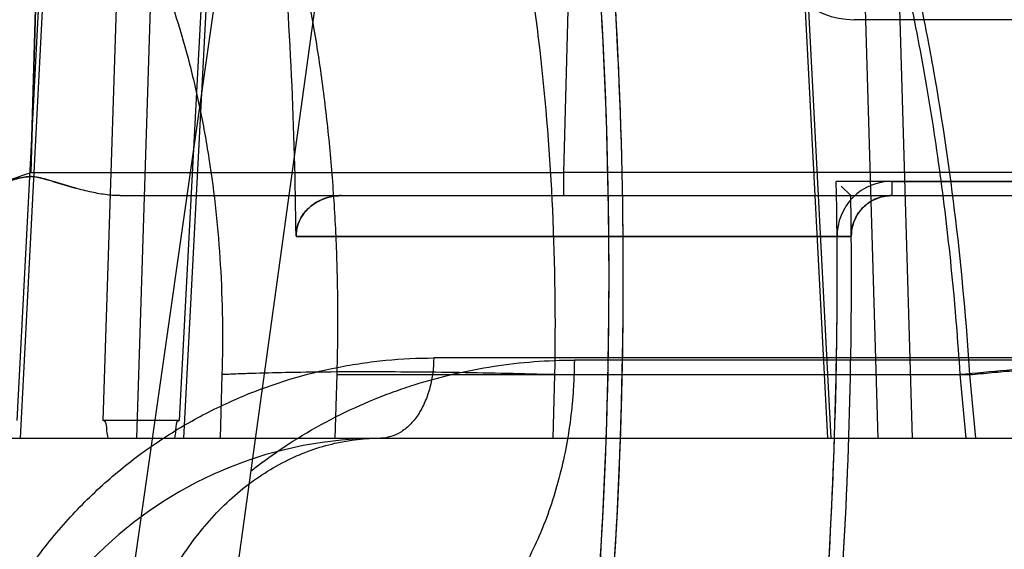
# Model space of a CAD drawing. Header units: millimetres. Extents: x 0 to 297, y 0 to 210.
# Tile 210 of 256: x 56.6211 to 56.7308, y 161.1932 to 161.2522. Entities that reach past the tile are written whole.
import ezdxf

# ---------------------------------------------------------------- set-up
doc = ezdxf.new("R2010")
doc.units = ezdxf.units.MM
doc.header["$LTSCALE"] = 16.335
doc.layers.get('0').update_dxf_attribs({"linetype": 'CONTINUOUS'})
for name, color, linetype in [('AXES_REF', 7, 'CONTINUOUS'), ('INTFCLR_1', 7, 'CONTINUOUS'), ('INTFCLR_144815', 7, 'CONTINUOUS'), ('INTFCLR_72935', 7, 'CONTINUOUS')]:
    doc.layers.add(name, color=color, linetype=linetype)

msp = doc.modelspace()

# ---------------------------------------------------------------- linework, layer by layer
at = {"color": 7, "linetype": 'Continuous'}
for radius in [8.7262453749, 8.7255, 8.6696226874]:
    msp.add_circle((57.5376079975, 154.4105885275), radius, dxfattribs=at)
msp.add_arc((57.5376079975, 154.4105885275), 8.64, 278.2771290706, 261.7228709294, dxfattribs=at)
at = {"layer": 'AXES_REF', "color": 9, "linetype": 'Continuous'}
msp.add_circle((57.5376079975, 154.4105885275), 7.9600610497, dxfattribs=at)
at = {"layer": 'INTFCLR_1', "color": 6, "linetype": 'Continuous'}
for p, q in [((56.8035955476, 161.2521754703), (56.7140429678, 161.2521754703)), ((56.718232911, 161.2341754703), (56.84738743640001, 161.2341754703)), ((56.65696426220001, 161.2325885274), (56.9793563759, 161.2325885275)), ((56.65189339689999, 161.2280516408), (56.7137330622, 161.2280516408)), ((56.71373306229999, 161.2280516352), (56.7121461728, 161.2280386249))]:
    msp.add_line(p, q, dxfattribs=at)
at = {"layer": 'INTFCLR_1', "color": 9, "linetype": 'Continuous'}
msp.add_line((56.718232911, 161.2341754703), (56.718232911, 161.2325885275), dxfattribs=at)
at = {"layer": 'INTFCLR_1', "color": 6, "linetype": 'Continuous'}
for centre, radius, start, end in [((56.1693563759, 161.2235885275), 0.5189819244, 356.0148208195, 7.6295115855), ((56.1693563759, 161.2235885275), 0.5173949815, 356.0073324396, 7.6295171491), ((56.1693563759, 161.2235885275), 0.4825576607, 0.5335911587, 4.7748100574), ((56.7140429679, 161.2611754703), 0.009000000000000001, 183.9475263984, 269.9999990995), ((56.718232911, 161.2280885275), 0.0060869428, 90.0000042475, 180.4697367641), ((56.1693563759, 161.2235885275), 0.5428080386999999, 356.0547102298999, 0.4697326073), ((56.1693563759, 161.2235885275), 0.5443949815, 356.0559919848, 0.4697326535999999)]:
    msp.add_arc(centre, radius, start, end, dxfattribs=at)
for points, knots in [([(56.6518927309, 161.2280824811), (56.6518896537, 161.2287478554), (56.65219452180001, 161.229908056), (56.6532263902, 161.231235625), (56.65475340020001, 161.2322847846), (56.6561305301, 161.2325885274), (56.65696426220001, 161.2325885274)], [0, 0, 0, 0, 0.2670217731, 0.4577259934, 0.6654179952, 1, 1, 1, 1]), ([(56.718232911, 161.2325885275), (56.71771631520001, 161.2325885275), (56.71668617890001, 161.2324093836), (56.7153198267, 161.2316333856), (56.7141052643, 161.2302333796), (56.713729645, 161.2288852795), (56.713732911, 161.2280885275)], [0, 0, 0, 0, 0.2208744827, 0.4366924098, 0.6593397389, 1, 1, 1, 1])]:
    msp.add_open_spline(points, degree=3, knots=knots, dxfattribs=at)
at = {"layer": 'INTFCLR_144815', "color": 9, "linetype": 'Continuous'}
for p, q in [((56.5741935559, 160.7740740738), (56.73740383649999, 161.9152143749)), ((56.5799376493, 160.7167535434), (56.6617574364, 161.3096670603)), ((56.6304163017, 161.2075519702), (56.6334836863, 161.3034266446)), ((56.63715944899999, 161.3011941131), (56.6341051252, 161.2055885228)), ((56.7064478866, 161.2947676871), (56.7110732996, 161.2055885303)), ((56.7068234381, 161.2948618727), (56.7114576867, 161.2055885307)), ((56.7167338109, 161.20558853), (56.7141986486, 161.2903636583)), ((56.72054873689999, 161.2055885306), (56.7180144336, 161.2904578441)), ((56.6429893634, 161.2859637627), (56.6388786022, 161.2075519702)), ((56.63939505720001, 161.2055885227), (56.64354289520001, 161.2846398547)), ((56.62084757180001, 161.2075519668), (56.6245076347, 161.2786410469)), ((56.624928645, 161.2785468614), (56.621168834, 161.2055885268)), ((56.6824945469, 161.2652408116), (56.68166402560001, 161.2351472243)), ((56.6223508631, 161.2351472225), (56.68166402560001, 161.2351472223)), ((56.68166402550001, 161.2351472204), (56.68166402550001, 161.2325885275)), ((56.7352918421, 161.2351472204), (56.68166402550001, 161.2351472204)), ((56.6322923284, 161.2325885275), (56.9766563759, 161.2325885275)), ((56.8841295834, 161.2145099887), (56.6672260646, 161.2145099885)), ((56.9063734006, 161.2142743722), (56.6828875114, 161.2142743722)), ((56.6564630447, 161.2126538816), (56.72689836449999, 161.2126538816)), ((56.68068439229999, 161.2126537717), (56.6804895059, 161.2055885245)), ((56.7265291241, 161.2055885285), (56.7258581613, 161.2126538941)), ((56.7268985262, 161.2126538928), (56.72756894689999, 161.205588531)), ((55.4197597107, 161.2055885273), (56.8759939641, 161.2055885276))]:
    msp.add_line(p, q, dxfattribs=at)
at = {"layer": 'INTFCLR_144815', "color": 6, "linetype": 'Continuous'}
for p, q in [((56.6223508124, 161.2351472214), (56.6232356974, 161.2652414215)), ((56.6232356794, 161.2652408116), (56.6223508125, 161.235147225)), ((56.6273191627, 161.2334219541), (56.6248748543, 161.2341543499)), ((56.6436455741, 161.2126539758), (56.6434426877, 161.2055885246)), ((56.6562584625, 161.2055885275), (56.6564630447, 161.2126538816)), ((56.6388786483, 161.2075519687), (56.6304163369, 161.2075519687))]:
    msp.add_line(p, q, dxfattribs=at)
at = {"layer": 'INTFCLR_144815', "color": 7, "linetype": 'Continuous'}
for p, q in [((56.6235502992, 161.2345294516), (56.6243639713, 161.2343072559)), ((56.62481584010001, 161.2341723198), (56.6273191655, 161.2334219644))]:
    msp.add_line(p, q, dxfattribs=at)
at = {"layer": 'INTFCLR_144815', "color": 9, "linetype": 'Continuous'}
msp.add_arc((56.6613195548, 161.1605885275), 0.045, 90.0000000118, 176.0000000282, dxfattribs=at)
for points, knots in [([(56.7258579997, 161.2126538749), (56.7256194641, 161.2164185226), (56.7251638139, 161.2220401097), (56.7243589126, 161.2294710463), (56.72344379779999, 161.2366921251), (56.7220887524, 161.2454619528), (56.72011370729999, 161.2556619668), (56.7181755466, 161.2638869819), (56.7166622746, 161.269481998), (56.7157631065, 161.2725949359), (56.7144155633, 161.2770660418), (56.7122797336, 161.2834822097), (56.7091150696, 161.2915983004), (56.7062323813, 161.2979378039), (56.704087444, 161.3021317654), (56.7028460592, 161.3044213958), (56.7010161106, 161.3076687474), (56.69819159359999, 161.3122362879), (56.6929673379, 161.3194561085), (56.6879048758, 161.3249820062), (56.6832528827, 161.3289700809), (56.6804127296, 161.3311768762), (56.6782406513, 161.3326379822), (56.67682885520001, 161.3334944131)], [0, 0, 0, 0, 0.0839822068, 0.1255314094, 0.166399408, 0.2460266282, 0.3230456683, 0.3976498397, 0.43409919, 0.4520761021, 0.4697861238, 0.5380636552, 0.6025619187, 0.6636457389, 0.6930137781, 0.7074212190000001, 0.7216279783, 0.7760004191, 0.8268564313, 0.9199491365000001, 0.9418203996, 0.9632373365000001, 1, 1, 1, 1]), ([(56.65034751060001, 161.3239897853), (56.6526665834, 161.3215796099), (56.6559784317, 161.3175410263), (56.6594377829, 161.3123449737), (56.6614422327, 161.3089825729), (56.66452985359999, 161.3033921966), (56.6677036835, 161.2963700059), (56.6703873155, 161.288953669), (56.67185622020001, 161.2843742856), (56.6740340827, 161.2769834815), (56.676126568, 161.2679532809), (56.6777163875, 161.2586560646), (56.6785122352, 161.2530619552), (56.6795931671, 161.2443135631), (56.6806434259, 161.2308347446), (56.6807969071, 161.2187726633), (56.6806843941, 161.2126538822)], [0, 0, 0, 0, 0.0850352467, 0.1321993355, 0.1586374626, 0.184533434, 0.2945491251, 0.3540148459, 0.3850058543, 0.4168022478, 0.5498956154, 0.6203095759, 0.6565717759, 0.6935412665, 0.8444107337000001, 1, 1, 1, 1]), ([(56.69395274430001, 161.3192750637), (56.6948574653, 161.3181756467), (56.6962857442, 161.3163432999), (56.69817552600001, 161.3137107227), (56.7009543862, 161.3095938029), (56.703393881, 161.3054558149), (56.7071838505, 161.2982604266), (56.7097149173, 161.2926816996), (56.7121140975, 161.2865947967), (56.7137337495, 161.2822273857), (56.7164575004, 161.274150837), (56.7191256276, 161.2644986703), (56.7211010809, 161.2557280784), (56.72215777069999, 161.2504727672), (56.7236681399, 161.2423122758), (56.72551244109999, 161.2297233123), (56.7265341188, 161.2184141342), (56.7268984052, 161.2126538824)], [0, 0, 0, 0, 0.037731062, 0.0615327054, 0.0858667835, 0.1693452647, 0.1886175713, 0.301387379, 0.3313841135, 0.3620034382, 0.4248151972, 0.5572078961, 0.6271273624, 0.6630327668, 0.6992546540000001, 0.8470480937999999, 1, 1, 1, 1]), ([(56.7180141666, 161.2904579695), (56.7189965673, 161.2899678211), (56.7232018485, 161.287741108), (56.7287436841, 161.2840095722), (56.734426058, 161.2791118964), (56.7374815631, 161.2760282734), (56.7394548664, 161.273836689), (56.7407719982, 161.2723160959), (56.7430326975, 161.2695499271), (56.7460886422, 161.26534851), (56.7494630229, 161.2599328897), (56.7517550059, 161.2556194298), (56.7531959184, 161.2526179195), (56.7541485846, 161.2505467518), (56.755746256, 161.2468365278), (56.7577983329, 161.2413658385), (56.7598923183, 161.2345589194), (56.76132796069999, 161.2286951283), (56.76229322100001, 161.2238711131), (56.7631374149, 161.2189224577), (56.7636140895, 161.2151684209), (56.7638617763, 161.2126538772)], [0, 0, 0, 0, 0.0349656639, 0.1515158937, 0.2116583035, 0.2737159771, 0.2895989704, 0.3055789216, 0.337781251, 0.4033508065, 0.4708757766, 0.5408433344, 0.5587814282, 0.5769111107, 0.613445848, 0.6874148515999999, 0.7628661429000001, 0.8401335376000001, 0.8795657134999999, 0.9195289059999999, 1, 1, 1, 1]), ([(56.6245076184, 161.278641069), (56.6250117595, 161.2780553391), (56.62598177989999, 161.2768824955), (56.6287977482, 161.2732096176), (56.6317357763, 161.2685399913), (56.6342418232, 161.2635372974), (56.63560049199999, 161.2604742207), (56.6375925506, 161.2555825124), (56.6395215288, 161.2495624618), (56.6409859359, 161.2433303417), (56.6417140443, 161.2395956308), (56.6426966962, 161.2337764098), (56.64364539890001, 161.224789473), (56.6437624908, 161.216732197), (56.6436455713, 161.2126538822)], [0, 0, 0, 0, 0.0330260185, 0.0650214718, 0.1977633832, 0.2678561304, 0.3040333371, 0.3409350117, 0.4935538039, 0.5734544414, 0.6144424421, 0.6561400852, 0.8256420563, 1, 1, 1, 1]), ([(56.6157334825, 161.1785885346), (56.6159480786, 161.1791854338), (56.61657156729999, 161.180827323), (56.6177192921, 161.1834547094), (56.61972784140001, 161.1873651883), (56.6220574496, 161.1910376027), (56.6246691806, 161.194432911), (56.6273999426, 161.1975868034), (56.6310694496, 161.2011481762), (56.6350534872, 161.2042395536), (56.6383640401, 161.2063934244), (56.6416898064, 161.2083171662), (56.6475817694, 161.2111340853), (56.6538150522, 161.2130221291), (56.65920571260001, 161.2139477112), (56.662764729, 161.2143804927), (56.66544543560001, 161.2145077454), (56.6672260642, 161.2145099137)], [0, 0, 0, 0, 0.0284645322, 0.0787984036, 0.1285671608, 0.2256500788, 0.273394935, 0.320708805, 0.412764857, 0.5023490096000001, 0.5465190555, 0.5899295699, 0.6746804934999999, 0.8391693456, 0.8798035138, 0.9200937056, 1, 1, 1, 1]), ([(56.6672260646, 161.2145099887), (56.667219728, 161.213403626), (56.6670108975, 161.2117228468), (56.6662935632, 161.2096270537), (56.6655435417, 161.208205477), (56.6646071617, 161.2070415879), (56.6632846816, 161.2059689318), (56.6620703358, 161.2055885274), (56.6613195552, 161.2055885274)], [0, 0, 0, 0, 0.2834728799, 0.4278467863, 0.5659689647, 0.6932177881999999, 0.8076377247, 1, 1, 1, 1]), ([(56.76386177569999, 161.2126538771), (56.7646733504, 161.2127991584), (56.76616008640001, 161.2130798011), (56.7679116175, 161.2134602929), (56.7690701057, 161.2137688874), (56.7697226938, 161.2139676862), (56.7702127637, 161.2141686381), (56.7705216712, 161.214317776), (56.7707073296, 161.2145517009), (56.7704920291, 161.2147647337), (56.7701365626, 161.2148552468), (56.7695580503, 161.2149723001), (56.7687533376, 161.2150483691), (56.7672191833, 161.2151406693), (56.764750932, 161.2151687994), (56.7611897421, 161.215108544), (56.7569248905, 161.2149511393), (56.7521182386, 161.2147049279), (56.7451410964, 161.214271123), (56.7363446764, 161.2136055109), (56.7292983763, 161.212979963), (56.7258579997, 161.2126538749)], [0, 0, 0, 0, 0.0474327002, 0.08702920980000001, 0.1031164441, 0.1163299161, 0.1264001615, 0.1331502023, 0.136904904, 0.1405827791, 0.1475406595, 0.1586407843, 0.1741697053, 0.1941272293, 0.2469955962, 0.3161509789, 0.3990162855, 0.4925111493, 0.5930368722, 0.8011854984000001, 1, 1, 1, 1]), ([(56.7268984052, 161.2126538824), (56.7277272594, 161.21273238), (56.7294084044, 161.2128891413), (56.7328494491, 161.2131998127), (56.7390663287, 161.21373178), (56.7461770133, 161.2142693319), (56.7531525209, 161.2147025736), (56.7579583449, 161.2149484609), (56.7622228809, 161.2151056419), (56.765784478, 161.2151658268), (56.7682534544, 161.2151376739), (56.7697887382, 161.2150455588), (56.7705943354, 161.2149694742), (56.77117446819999, 161.2148527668), (56.77153030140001, 161.2147619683), (56.7717478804, 161.21455053), (56.77156480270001, 161.2143156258), (56.77125669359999, 161.2141669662), (56.7707687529, 161.2139661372), (56.7701178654, 161.2137676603), (56.7689619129, 161.2134593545), (56.7672133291, 161.2130793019), (56.7657289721, 161.2127989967), (56.7649185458, 161.2126538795)], [0, 0, 0, 0, 0.0479129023, 0.0971672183, 0.1988326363, 0.4069923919, 0.5075252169, 0.6010316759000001, 0.6839158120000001, 0.7530992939, 0.8060063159, 0.8259868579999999, 0.8415409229, 0.85266775, 0.8596520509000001, 0.8633462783, 0.8670826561, 0.8738036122, 0.8838427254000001, 0.8970247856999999, 0.9130811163, 0.9526192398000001, 1, 1, 1, 1]), ([(56.6468920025, 161.2019414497), (56.6472714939, 161.2022400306), (56.6502243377, 161.2045025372), (56.6547659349, 161.2073135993), (56.6598751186, 161.209649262), (56.6628204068, 161.2107822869), (56.66718774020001, 161.2122620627), (56.6738524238, 161.2138176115), (56.6798963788, 161.2142720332), (56.6828875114, 161.2142743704)], [0, 0, 0, 0, 0.0374033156, 0.2881626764, 0.4111685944, 0.4722081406, 0.5325245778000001, 0.7683059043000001, 1, 1, 1, 1]), ([(56.6828875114, 161.2142743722), (56.682884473, 161.2137417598), (56.682862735, 161.2126680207), (56.6827549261, 161.2104932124), (56.6824931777, 161.2077346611), (56.6819661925, 161.204411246), (56.6809677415, 161.2000092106), (56.6791797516, 161.1947404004), (56.6761798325, 161.1890599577), (56.6724675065, 161.1843951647), (56.6682578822, 161.1810075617), (56.6638254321, 161.1790212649), (56.6607902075, 161.1785885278), (56.6593557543, 161.1785885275)], [0, 0, 0, 0, 0.0340774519, 0.0687006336, 0.1393008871, 0.2112464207, 0.2838353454, 0.4279363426, 0.5658356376, 0.6928549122, 0.8067642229, 0.908222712, 1, 1, 1, 1]), ([(56.6806843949, 161.2126538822), (56.6789218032, 161.212702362), (56.6753832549, 161.2127887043), (56.67009404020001, 161.2128848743), (56.66488360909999, 161.2129445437), (56.6584327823, 161.2129714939), (56.65246096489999, 161.2129285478), (56.6476072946, 161.2128098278), (56.6455041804, 161.2127352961), (56.6444181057, 161.2126901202), (56.6438990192, 161.2126661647), (56.6436455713, 161.2126538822)], [0, 0, 0, 0, 0.1427901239, 0.2866376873, 0.4283932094, 0.5647584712, 0.8090344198, 0.911972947, 0.9579193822, 0.9794514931, 1, 1, 1, 1]), ([(56.6327606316, 161.1708489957), (56.6328202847, 161.1729916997), (56.6332526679, 161.1773660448), (56.6348807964, 161.1838283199), (56.63756185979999, 161.1900184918), (56.6412387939, 161.195542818), (56.6457358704, 161.2000506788), (56.6507802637, 161.2032955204), (56.6560405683, 161.2051808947), (56.6596079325, 161.2055885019), (56.6613193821, 161.2055885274)], [0, 0, 0, 0, 0.1297853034, 0.2650928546, 0.4019477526, 0.5362419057, 0.6645323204, 0.7847508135, 0.8963762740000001, 1, 1, 1, 1])]:
    msp.add_open_spline(points, degree=3, knots=knots, dxfattribs=at)
at = {"layer": 'INTFCLR_144815', "color": 6, "linetype": 'Continuous'}
for points, knots in [([(56.6564630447, 161.2126538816), (56.656531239, 161.2150095), (56.6565901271, 161.2197110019), (56.6564423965, 161.2267391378), (56.656056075, 161.233705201), (56.6554295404, 161.2405872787), (56.6545612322, 161.2473661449), (56.6534479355, 161.254028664), (56.6520867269, 161.260553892), (56.6504718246, 161.2669327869), (56.6485963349, 161.2731523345), (56.64645035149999, 161.2792037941), (56.644825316, 161.2831364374), (56.64396525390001, 161.2850665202)], [0, 0, 0, 0, 0.09544020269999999, 0.1903798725, 0.2846433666, 0.3779344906, 0.4701898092, 0.5613594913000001, 0.6514315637, 0.7400675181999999, 0.8277651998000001, 0.9144240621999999, 1, 1, 1, 1]), ([(56.62235082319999, 161.2351472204), (56.6217323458, 161.2349283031), (56.6205583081, 161.2345082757), (56.618868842, 161.2339519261), (56.61733783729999, 161.2334937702), (56.6159531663, 161.2331395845), (56.61470855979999, 161.2328806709), (56.6135952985, 161.232706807), (56.6126020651, 161.2326108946), (56.6119783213, 161.232588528), (56.6116854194, 161.2325885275)], [0, 0, 0, 0, 0.1786246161, 0.3394694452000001, 0.4842185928, 0.6136408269, 0.7284732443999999, 0.8302063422, 0.9202542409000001, 1, 1, 1, 1]), ([(56.63096941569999, 161.2055885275), (56.6309280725, 161.2058654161), (56.6307636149, 161.2064188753), (56.6308190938, 161.2075518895), (56.6304163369, 161.2075519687)], [0, 0, 0, 0, 0.4100659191, 1, 1, 1, 1]), ([(56.6383977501, 161.2055885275), (56.6384318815, 161.2058801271), (56.6385791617, 161.2064225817), (56.63849554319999, 161.2075519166), (56.6388786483, 161.2075519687)], [0, 0, 0, 0, 0.4338589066, 1, 1, 1, 1])]:
    msp.add_open_spline(points, degree=3, knots=knots, dxfattribs=at)
at = {"layer": 'INTFCLR_144815', "color": 7, "linetype": 'Continuous'}
for points, knots in [([(56.6248157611, 161.2341723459), (56.6245028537, 161.2342714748), (56.62390438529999, 161.2344434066), (56.6230469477, 161.2346568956), (56.6222277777, 161.2347323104), (56.621415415, 161.2346280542), (56.6205634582, 161.2344136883), (56.6199707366, 161.234246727), (56.6196604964, 161.2341534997)], [0, 0, 0, 0, 0.1863925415, 0.3535647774, 0.5012386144, 0.6503716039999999, 0.8160431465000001, 1, 1, 1, 1]), ([(56.6196605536, 161.2341534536), (56.61997601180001, 161.2342489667), (56.620560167, 161.2344143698), (56.6213899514, 161.2346210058), (56.6223771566, 161.2347573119), (56.6230981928, 161.2346456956), (56.6235502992, 161.2345294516)], [0, 0, 0, 0, 0.2493716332, 0.4592438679, 0.6468165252, 1, 1, 1, 1]), ([(56.63229229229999, 161.2325885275), (56.6317409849, 161.2325885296), (56.630607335, 161.2326785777), (56.62884478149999, 161.2330103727), (56.6269053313, 161.2335239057), (56.6255462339, 161.2339462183), (56.6248157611, 161.2341723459)], [0, 0, 0, 0, 0.2156589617, 0.4433020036, 0.7008774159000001, 1, 1, 1, 1])]:
    msp.add_open_spline(points, degree=3, knots=knots, dxfattribs=at)
for points in [[(56.6248748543, 161.2341543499), (56.6248552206, 161.2341605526), (56.6248355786, 161.2341667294), (56.6248159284, 161.2341728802)], [(56.6248159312, 161.2341728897), (56.62483554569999, 161.2341667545), (56.6248551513, 161.2341605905), (56.6248747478, 161.2341543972)]]:
    msp.add_open_spline(points, degree=3, dxfattribs=at)
at = {"layer": 'INTFCLR_72935', "color": 6, "linetype": 'Continuous'}
for p, q in [((56.85181284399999, 161.2341754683), (56.7120611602, 161.2341754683)), ((56.713676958, 161.2325885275), (56.7126003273, 161.2336464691)), ((56.65696426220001, 161.2325885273), (56.9793563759, 161.2325885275)), ((56.7137330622, 161.2280516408), (56.65189339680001, 161.2280516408))]:
    msp.add_line(p, q, dxfattribs=at)
for radius, start, end in [(0.5189819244, 356.0148208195, 8.0438827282), (0.5173949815, 356.013443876, 7.891264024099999), (0.4825576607, 0.5336423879, 4.7748100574), (0.5428080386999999, 356.0547102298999, 1.117569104), (0.5443949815, 0.4733947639, 0.9472635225), (0.5443949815, 356.0617423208, 0.4697326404)]:
    msp.add_arc((56.1693563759, 161.2235885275), radius, start, end, dxfattribs=at)
for points, knots in [([(56.65696426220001, 161.2325885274), (56.65635513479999, 161.2325885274), (56.65513616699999, 161.232393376), (56.6535586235, 161.2315492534), (56.65227438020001, 161.230128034), (56.6518893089, 161.2288208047), (56.6518927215, 161.2280829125)], [0, 0, 0, 0, 0.2444539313, 0.4855058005, 0.7038672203, 1, 1, 1, 1]), ([(56.7137327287, 161.2280864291), (56.7137305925, 161.2286075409), (56.7139174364, 161.229660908), (56.7147187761, 161.2310440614), (56.7161363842, 161.2322347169), (56.7174599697, 161.2325885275), (56.718232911, 161.2325885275)], [0, 0, 0, 0, 0.2227023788, 0.4462350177, 0.66967851, 1, 1, 1, 1])]:
    msp.add_open_spline(points, degree=3, knots=knots, dxfattribs=at)

doc.saveas('drawing.dxf')
